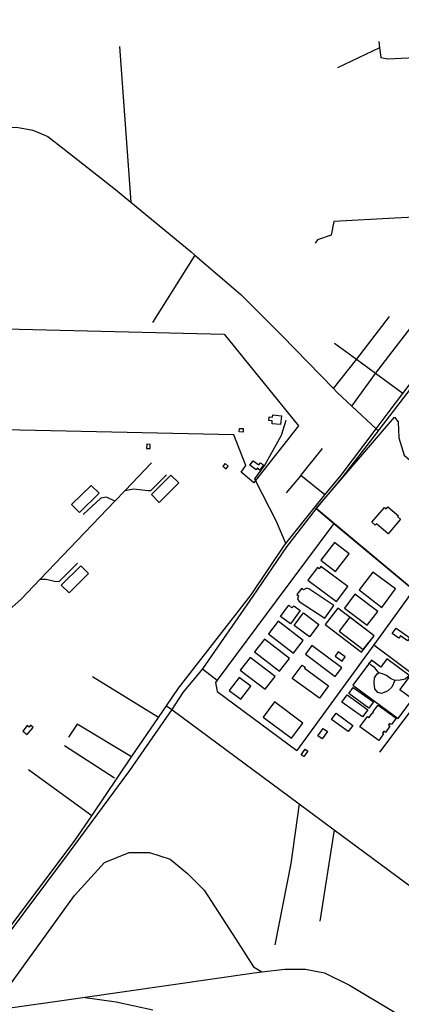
# Model space of a CAD drawing. Header units: millimetres. Extents: x 664923 to 767831, y 3118803 to 3207600.
# Tile 43 of 256: x 700971 to 701670, y 3152571 to 3154375. Entities that reach past the tile are written whole.
import ezdxf

# ---------------------------------------------------------------- set-up
doc = ezdxf.new("R2010")
doc.units = ezdxf.units.MM
for name, color, linetype in [('buildings', 5, 'Continuous'), ('parks', 8, 'Continuous'), ('roads_2', 2, 'Continuous'), ('roads_3', 3, 'Continuous')]:
    doc.layers.add(name, color=color, linetype=linetype)

msp = doc.modelspace()

# ---------------------------------------------------------------- linework, layer by layer
at = {"layer": 'buildings'}
for points in [[(701434.87, 3153650.83), (701450.79, 3153649.33), (701449.25, 3153633.17), (701433.59, 3153634.63), (701434.12, 3153640.21), (701427.46, 3153640.83), (701428.08, 3153647.36), (701434.48, 3153646.76), (701434.87, 3153650.83)], [(701373.82, 3153626.23), (701380.58, 3153626.08), (701380.43, 3153619.46), (701373.67, 3153619.6), (701373.82, 3153626.23)], [(701204.15, 3153596.97), (701203.89, 3153589.42), (701210.06, 3153589.22), (701210.31, 3153596.76), (701204.15, 3153596.97)], [(701398.75, 3153566.67), (701409.44, 3153559.18), (701412.18, 3153563.06), (701417.66, 3153559.22), (701411.08, 3153549.93), (701406.53, 3153553.11), (701404.7, 3153550.51), (701393.08, 3153558.66), (701398.75, 3153566.67)], [(701353.39, 3153556.74), (701347.58, 3153561.59), (701343.61, 3153556.89), (701349.44, 3153552.04), (701353.39, 3153556.74)], [(701227.06, 3153490.64), (701212.77, 3153504.83), (701248.4, 3153540.35), (701262.7, 3153526.16), (701227.06, 3153490.64)], [(701102.53, 3153521.6), (701116.66, 3153507.25), (701080.63, 3153472.14), (701066.5, 3153486.48), (701102.53, 3153521.6)], [(701639.48, 3153481.35), (701642.52, 3153478.76), (701645.8, 3153482.57), (701665.04, 3153466.24), (701663.5, 3153464.45), (701668.96, 3153459.81), (701646.12, 3153433.19), (701624.78, 3153451.32), (701622.56, 3153448.73), (701616.16, 3153454.16), (701639.48, 3153481.35)], [(701547.79, 3153416.93), (701522.93, 3153384.42), (701550.14, 3153363.84), (701575, 3153396.33), (701547.79, 3153416.93)], [(701061.75, 3153324.62), (701047.45, 3153338.81), (701083.09, 3153374.33), (701097.38, 3153360.14), (701061.75, 3153324.62)], [(701516.74, 3153371.42), (701499.01, 3153348.11), (701551.37, 3153308.71), (701572.37, 3153336.33), (701523.15, 3153373.39), (701519.87, 3153369.07), (701516.74, 3153371.42)], [(701618.2, 3153362.62), (701593.34, 3153330.12), (701634.55, 3153298), (701659.71, 3153332.47), (701618.2, 3153362.62)], [(701501.24, 3153332.43), (701497.41, 3153333.65), (701491.5, 3153330.37), (701488.03, 3153333.13), (701479.19, 3153321.72), (701482.24, 3153319.07), (701480.42, 3153313.6), (701483.32, 3153308.89), (701530.46, 3153278.23), (701546.77, 3153301.37), (701501.24, 3153332.43)], [(701585.42, 3153322.26), (701566.12, 3153296.96), (701607.88, 3153265.46), (701627.18, 3153290.76), (701585.42, 3153322.26)], [(701485.06, 3153292.28), (701467.42, 3153268.03), (701448.89, 3153281.49), (701464.31, 3153302.11), (701470.05, 3153297.29), (701473.24, 3153301.29), (701485.06, 3153292.28)], [(701554.38, 3153296.87), (701531.02, 3153266.87), (701597.3, 3153216.3), (701620.66, 3153246.29), (701554.38, 3153296.87)], [(701491.12, 3153288.03), (701519.41, 3153266.94), (701502.13, 3153244), (701473.84, 3153265.09), (701491.12, 3153288.03)], [(701575.93, 3153280.02), (701556.32, 3153254.5), (701600.69, 3153220.74), (701620.66, 3153246.29), (701575.93, 3153280.02)], [(701445.04, 3153272.99), (701426.91, 3153249.68), (701472.7, 3153214.43), (701490.84, 3153237.73), (701445.04, 3153272.99)], [(701661.28, 3153260.39), (701686.06, 3153242.43), (701681.9, 3153236.75), (701668.87, 3153246.2), (701665.59, 3153241.7), (701653.66, 3153250.21), (701661.28, 3153260.39)], [(701419.74, 3153239.87), (701401.61, 3153216.57), (701447.39, 3153181.32), (701465.53, 3153204.62), (701419.74, 3153239.87)], [(701506.53, 3153228.32), (701494.7, 3153212.72), (701549.38, 3153171.69), (701561.21, 3153187.29), (701506.53, 3153228.32)], [(701393.41, 3153206.56), (701375.28, 3153183.26), (701421.07, 3153148.01), (701439.2, 3153171.31), (701393.41, 3153206.56)], [(701554.62, 3153216.61), (701549.03, 3153208.82), (701561.91, 3153199.65), (701567.51, 3153207.45), (701554.62, 3153216.61)], [(701488.65, 3153192.43), (701494.27, 3153188.37), (701492.99, 3153186.61), (701537.14, 3153154.71), (701520.36, 3153131.74), (701470.59, 3153167.71), (701488.65, 3153192.43)], [(701373.32, 3153169.88), (701355.33, 3153145.79), (701376.71, 3153129.99), (701394.71, 3153154.07), (701373.32, 3153169.88)], [(701574.25, 3153140.39), (701582.41, 3153151.52), (701619.17, 3153124.87), (701611.02, 3153113.73), (701574.25, 3153140.39)], [(701561.63, 3153124.57), (701571.38, 3153137.87), (701608.98, 3153110.61), (701599.23, 3153097.31), (701561.63, 3153124.57)], [(701437.82, 3153124.92), (701417.09, 3153097.22), (701469.37, 3153058.5), (701490.1, 3153086.18), (701437.82, 3153124.92)], [(701608.34, 3153098.48), (701611.29, 3153096.36), (701616.94, 3153104.14), (701617.33, 3153103.86), (701619.58, 3153106.96), (701619.1, 3153107.29), (701627.7, 3153119.14), (701660.83, 3153095.33), (701652.14, 3153083.36), (701649.02, 3153085.6), (701646.77, 3153082.52), (701649.66, 3153080.44), (701641.51, 3153069.2), (701638.65, 3153071.25), (701636.01, 3153067.61), (701637.96, 3153066.2), (701629.3, 3153054.28), (701594.43, 3153079.33), (701608.34, 3153098.48)], [(701542.76, 3153092.88), (701551.01, 3153104.14), (701581.56, 3153082), (701573.31, 3153070.72), (701542.76, 3153092.88)], [(700985.18, 3153081.49), (700977.12, 3153071.59), (700985.25, 3153065.04), (700996.07, 3153078.33), (700991.2, 3153082.26), (700988.43, 3153078.87), (700985.18, 3153081.49)], [(701527.05, 3153076.23), (701534.96, 3153070.73), (701525.32, 3153057), (701517.41, 3153062.49), (701527.05, 3153076.23)], [(701493.99, 3153038.15), (701498.93, 3153034.57), (701491.69, 3153024.68), (701486.75, 3153028.26), (701493.99, 3153038.15)]]:
    msp.add_lwpolyline(points, close=True, dxfattribs=at)
at = {"layer": 'parks'}
for points in [[(699745.95, 3153646), (699529.53, 3153787.26), (699534.2, 3153801.1), (699545.01, 3153833.43), (700444.19, 3153821.1), (701345.66, 3153798.58), (701482.07, 3153631.08), (701403.59, 3153530.52), (701400.34, 3153526.37), (701377, 3153545.89), (701385.76, 3153557.92), (701363.58, 3153614.59), (700552.4, 3153631.85), (700552.26, 3153651.68), (700524.79, 3153652.24), (700524.31, 3153632.14), (699745.95, 3153646)], [(701643.85, 3153203.59), (701632.88, 3153188.75), (701615.71, 3153201.34), (701581.74, 3153155.46), (701664.66, 3153094.72), (701690.71, 3153129.91), (701667.59, 3153146.85), (701686.47, 3153172.37), (701643.85, 3153203.59)]]:
    msp.add_lwpolyline(points, close=True, dxfattribs=at)
at = {"layer": 'roads_2'}
msp.add_lwpolyline([(701240.05, 3153117.87), (701249.94, 3153111.19), (701483.3, 3152938.19), (701547.52, 3152890.59), (701704.1, 3152774.51), (701791.45, 3152709.77), (701795.15, 3152707.01), (702210.4, 3152398.19), (702267.69, 3152353.06), (702324.27, 3152310.07), (702435.61, 3152226.91), (702604.01, 3152101.14), (702632.62, 3152082.89), (702671.25, 3152052.29), (702675.89, 3152048.88), (702711.52, 3152020.34), (702712.54, 3151984.54), (702718.79, 3151949.48), (702725.34, 3151925.21), (702734.17, 3151901.93)], dxfattribs=at)
at = {"layer": 'roads_3'}
for points in [[(700863.07, 3154839.31), (700863, 3154827.17), (700861.3, 3154533.81), (700864.69, 3154353.54), (700860.14, 3154342.64), (700862.13, 3154175.1), (700965.47, 3154178.02), (700995.43, 3154172.84), (701022.64, 3154160.98), (701052.58, 3154138.09), (701146.96, 3154063.85), (701174.7, 3154040.91), (701285.24, 3153949.57), (701292.28, 3153943.51), (701376.18, 3153871.46), (701451.84, 3153795.94), (701545.89, 3153699.16), (701552.76, 3153692.09), (701579.87, 3153666.7), (701624.19, 3153625.22), (701628.02, 3153621.89)], [(700931.49, 3152683.45), (701072.41, 3152871.11), (701103.16, 3152916.36), (701176.3, 3153024.03), (701225.34, 3153096.22), (701240.05, 3153117.87), (701262.12, 3153150.36), (701395.4, 3153321.07), (701456.47, 3153412.07), (701458.83, 3153415.04), (701509.87, 3153479.31), (701530.6, 3153504.57), (701560.01, 3153540.39), (701624.19, 3153625.22), (701648.25, 3153657.01), (701673.22, 3153690.08), (701762.86, 3153808.72), (701878.72, 3153962.09), (702007.77, 3154133.55), (702071.74, 3154241.25), (702223.42, 3154448.67)], [(702232.27, 3154443.46), (702163.29, 3154351.05), (702078.69, 3154229.85), (702013.06, 3154128.99), (701926.9, 3154015.38), (701913.3, 3153997.46), (701882.71, 3153957.11), (701679.75, 3153689.53), (701631.2, 3153626), (701628.02, 3153621.89), (701563.19, 3153537.92), (701514.66, 3153479.08), (701459.95, 3153409.36), (701398.48, 3153318.48), (701306.35, 3153185.85), (701270.35, 3153142.06), (701249.94, 3153111.19), (701172.21, 3152999.45), (701061.86, 3152849.72), (700934.83, 3152680.48)], [(701154.13, 3154326.06), (701174.7, 3154040.91)], [(701630.59, 3154323.34), (701553.61, 3154286.69)], [(701629.01, 3154335.42), (701630.59, 3154323.34), (701632.89, 3154305.87), (701645.62, 3154303.25), (701719.61, 3154307.36), (701882.19, 3154316.95)], [(701887.82, 3154003.99), (701850.26, 3154021.11), (701658.62, 3154011.64), (701547.09, 3154005.27), (701541.9, 3153980.27), (701516.78, 3153971.86), (701512.74, 3153965.6)], [(701292.28, 3153943.51), (701214.77, 3153820.17)], [(701579.87, 3153666.7), (701622.88, 3153726.96), (701712.8, 3153843.38)], [(701545.89, 3153699.16), (701588.16, 3153752.39), (701648.63, 3153831.16)], [(701673.22, 3153690.08), (701622.88, 3153726.96), (701588.16, 3153752.39), (701547.96, 3153781.86)], [(701403.59, 3153530.52), (701401.95, 3153533.71), (701420.64, 3153558.52), (701451.13, 3153613.61), (701459.74, 3153641.09)], [(703143.58, 3153511.66), (703152.21, 3153347.23), (701787.26, 3153279.22), (701753.33, 3153286.67), (701721.89, 3153306.19), (701693.02, 3153330.28), (701514.66, 3153479.08), (701658, 3153646.48), (701664.63, 3153638.38), (701665.91, 3153608.74), (701675.85, 3153577.2), (701700.45, 3153554.94), (701719, 3153538.77), (701745.75, 3153516.46), (701776.04, 3153492.13), (701807.53, 3153467.55), (701829.25, 3153455.88), (701854.38, 3153451.45), (701919.37, 3153454.49), (701966.9, 3153456.84), (702159.72, 3153466.04), (702526.66, 3153484.65), (702698.81, 3153492.63), (703143.58, 3153511.66)], [(701486.03, 3153539.8), (701525.9, 3153589.59)], [(700756.33, 3153238.17), (700831.36, 3153253.53), (700903.94, 3153266.22), (700930.54, 3153275.17), (700973.35, 3153312.49), (701008.91, 3153349.71), (701145.43, 3153492.6), (701164.35, 3153512.41), (701212.71, 3153563.03)], [(701164.35, 3153512.41), (701179.98, 3153515.64), (701206.57, 3153512.17), (701211.28, 3153512.52), (701240.47, 3153541.23)], [(701458.83, 3153415.04), (701441.52, 3153455.43), (701403.59, 3153530.52)], [(701530.6, 3153504.57), (701486.03, 3153539.8), (701459.73, 3153508.04)], [(701145.43, 3153492.6), (701130.08, 3153500.42), (701120.13, 3153498.15), (701087.55, 3153468.33)], [(701514.66, 3153479.08), (701547.02, 3153452.08), (701693.02, 3153330.28), (701721.89, 3153306.19), (701753.33, 3153286.67), (701787.26, 3153279.22), (701968.83, 3153287.12), (702092.29, 3153293.2), (702214.33, 3153299.3), (702259.42, 3153300.46), (702313.35, 3153302.87), (702662.15, 3153318.37), (702760.27, 3153322.77), (702784.84, 3153323.87), (702918.24, 3153329.81), (703166.99, 3153341.02), (703277.64, 3153346), (703321.68, 3153347.98), (703348.21, 3153344.04), (703360.67, 3153335.8), (703374.38, 3153331.72), (703389.67, 3153336.47), (703535.74, 3153508.11)], [(701547.02, 3153452.08), (701441.16, 3153309.98), (701332.9, 3153164.68), (701329.9, 3153160.66), (701332.78, 3153143.78), (701479.25, 3153035.7)], [(701008.91, 3153349.71), (701019.72, 3153349.85), (701035.01, 3153346.42), (701043.56, 3153345.83), (701077.16, 3153378.92)], [(701693.02, 3153330.28), (701671.36, 3153300.44), (701619.79, 3153229.38), (701479.25, 3153035.7)], [(701619.79, 3153229.38), (701721.65, 3153153.87), (701817.93, 3153082.5)], [(701306.35, 3153185.85), (701332.9, 3153164.68)], [(701686.12, 3153175.6), (701682.55, 3153170.73), (701677.44, 3153166.89), (701668.51, 3153164.98), (701658.75, 3153164.11), (701650.44, 3153167.95), (701643.04, 3153173.1), (701635.92, 3153176.38), (701629.05, 3153178.37), (701622.18, 3153187.27), (701615.75, 3153191.39), (701610.36, 3153196.34)], [(701225.34, 3153096.22), (701104.54, 3153170.61)], [(701658.75, 3153164.11), (701652.92, 3153152.07), (701645.04, 3153144.9), (701634.27, 3153140.5), (701627.41, 3153142.02), (701621.87, 3153149.19), (701620.74, 3153160.19), (701621.29, 3153169.34), (701626.12, 3153176.22), (701629.05, 3153178.37)], [(701721.65, 3153153.87), (701630.46, 3153032.86)], [(701176.3, 3153024.03), (701076.71, 3153084.2), (701060.46, 3153060.29)], [(701144.74, 3152985.31), (701053.64, 3153044.21)], [(701103.16, 3152916.36), (700987.43, 3153000.42)], [(701483.3, 3152938.19), (701467.97, 3152828.96), (701438.44, 3152679.6)], [(701547.52, 3152890.59), (701521.23, 3152722.99)], [(700927.89, 3152560.77), (700927.2, 3152570.17), (701071.62, 3152770.16), (701126.51, 3152830.49), (701171.67, 3152849.17), (701209.11, 3152848.87), (701247.23, 3152836.8), (701278.47, 3152810.46), (701309.33, 3152779.88), (701367.25, 3152689.9), (701399.39, 3152639.53), (701415.09, 3152630.32)], [(700832.58, 3152548.65), (700850.37, 3152550.41), (700927.89, 3152560.77), (701086.75, 3152583.56), (701400.85, 3152628.59), (701415.09, 3152630.32), (701457.06, 3152635.41), (701494.89, 3152635.22), (701529.47, 3152628.28), (701575.26, 3152605.66), (701659.33, 3152556.08), (701826.54, 3152462.78), (701886.03, 3152425.33)], [(701215.4, 3152560.18), (701147.89, 3152574.92), (701086.75, 3152583.56)]]:
    msp.add_lwpolyline(points, dxfattribs=at)

doc.saveas('drawing.dxf')
